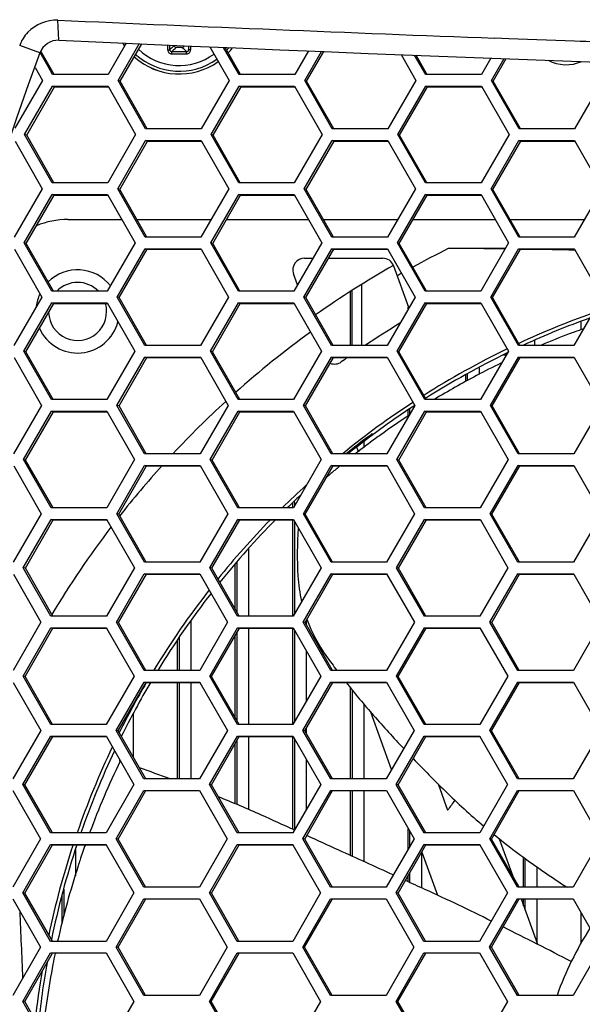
# Model space of a CAD drawing. Header units: millimetres. Extents: x 0 to 420, y -341 to 792.
# Tile 191 of 256: x 144.37 to 149.32, y 226.1 to 234.75. Entities that reach past the tile are written whole.
import ezdxf

# ---------------------------------------------------------------- set-up
doc = ezdxf.new("R2010")
doc.units = ezdxf.units.MM
doc.header["$LTSCALE"] = 23.1
doc.layers.get('0').update_dxf_attribs({"linetype": 'CONTINUOUS'})
doc.layers.add('02___PRT_ALL_AXES', color=7, linetype='CONTINUOUS')

msp = doc.modelspace()

# ---------------------------------------------------------------- linework, layer by layer
at = {"color": 7, "linetype": 'Continuous'}
for p, q in [((144.7194, 234.5721), (144.7088, 234.7489)), ((148.6727, 234.5864), (148.55, 234.5908)), ((148.6726, 234.5862), (148.55, 234.5908)), ((149.2497, 234.5648), (148.6726, 234.5862)), ((144.5524, 234.4614), (144.3746, 234.5274)), ((145.3113, 234.5467), (145.1515, 234.2705)), ((145.2391, 234.2195), (145.4255, 234.5418)), ((145.2569, 234.2129), (145.4466, 234.5409)), ((145.8034, 234.5092), (145.7483, 234.5092)), ((146.046, 234.5153), (146.2147, 234.2195)), ((146.3027, 234.2705), (146.166, 234.5101)), ((146.3127, 234.2762), (146.1796, 234.5095)), ((144.6236, 234.3413), (144.5537, 234.464)), ((144.6418, 234.3346), (144.5603, 234.4776)), ((146.9112, 234.479), (146.7906, 234.2705)), ((146.8783, 234.2195), (147.0257, 234.4744)), ((146.8949, 234.2129), (147.0457, 234.4737)), ((147.7247, 234.4469), (147.8545, 234.2195)), ((147.9426, 234.2705), (147.8445, 234.4422)), ((147.9517, 234.2757), (147.8568, 234.4417)), ((148.5149, 234.4158), (148.4309, 234.2705)), ((148.5186, 234.2195), (148.6297, 234.4115)), ((148.534, 234.2129), (148.6485, 234.4108)), ((144.5104, 234.3346), (144.576, 234.2195)), ((144.6639, 234.2705), (144.6236, 234.3413)), ((144.6784, 234.2705), (144.6418, 234.3346)), ((144.576, 234.2195), (144.3334, 233.8)), ((145.1515, 234.2705), (144.6639, 234.2705)), ((145.4813, 233.7948), (145.2391, 234.2195)), ((145.2569, 234.2129), (145.2391, 234.2195)), ((146.2147, 234.2195), (145.9691, 233.7948)), ((146.7906, 234.2705), (146.3027, 234.2705)), ((146.3159, 234.2705), (146.3127, 234.2762)), ((147.1207, 233.7948), (146.8783, 234.2195)), ((146.8949, 234.2129), (146.8783, 234.2195)), ((147.8545, 234.2195), (147.6089, 233.7948)), ((148.4309, 234.2705), (147.9426, 234.2705)), ((147.9546, 234.2705), (147.9517, 234.2757)), ((148.7614, 233.7948), (148.5186, 234.2195)), ((148.534, 234.2129), (148.5186, 234.2195)), ((149.4955, 234.2195), (149.2498, 233.7948)), ((144.418, 233.7439), (144.6635, 234.1686)), ((144.4364, 233.7376), (144.6817, 234.162)), ((144.6817, 234.162), (144.6635, 234.1686)), ((144.6635, 234.1686), (145.1511, 234.1686)), ((144.6817, 234.162), (145.1549, 234.162)), ((145.1511, 234.1686), (145.1549, 234.162)), ((145.1549, 234.162), (145.3933, 233.7439)), ((145.4953, 233.7948), (145.2569, 234.2129)), ((146.0567, 233.7439), (146.3023, 234.1686)), ((146.0739, 233.7376), (146.3193, 234.162)), ((146.3193, 234.162), (146.3023, 234.1686)), ((146.3023, 234.1686), (146.7902, 234.1686)), ((146.3193, 234.162), (146.794, 234.162)), ((146.7902, 234.1686), (147.0327, 233.7439)), ((147.1336, 233.7948), (146.8949, 234.2129)), ((147.6966, 233.7439), (147.9422, 234.1686)), ((147.7126, 233.7376), (147.9581, 234.162)), ((147.9581, 234.162), (147.9422, 234.1686)), ((147.9422, 234.1686), (148.4305, 234.1686)), ((147.9581, 234.162), (148.4343, 234.162)), ((148.4305, 234.1686), (148.6733, 233.7439)), ((148.7701, 233.7998), (148.534, 234.2129)), ((145.9691, 233.7948), (145.4813, 233.7948)), ((147.6089, 233.7948), (147.1207, 233.7948)), ((149.2498, 233.7948), (148.7614, 233.7948)), ((148.773, 233.7948), (148.7701, 233.7998)), ((144.6601, 233.3191), (144.418, 233.7439)), ((144.4364, 233.7376), (144.418, 233.7439)), ((144.6713, 233.3255), (144.4364, 233.7376)), ((145.3933, 233.7439), (145.1478, 233.3191)), ((146.2991, 233.3191), (146.0567, 233.7439)), ((146.0739, 233.7376), (146.0567, 233.7439)), ((146.3128, 233.3191), (146.0739, 233.7376)), ((147.0327, 233.7439), (146.7872, 233.3191)), ((147.9393, 233.3191), (147.6966, 233.7439)), ((147.7126, 233.7376), (147.6966, 233.7439)), ((147.9517, 233.3191), (147.7126, 233.7376)), ((148.6733, 233.7439), (148.4277, 233.3191)), ((144.3336, 233.6867), (144.5722, 233.2682)), ((145.2354, 233.2682), (145.4809, 233.6929)), ((145.2532, 233.2623), (145.4985, 233.6867)), ((145.4985, 233.6867), (145.4809, 233.6929)), ((145.4809, 233.6929), (145.9687, 233.6929)), ((145.4985, 233.6867), (145.9723, 233.6867)), ((145.9687, 233.6929), (145.9723, 233.6867)), ((145.9723, 233.6867), (146.2111, 233.2682)), ((146.8749, 233.2682), (147.1204, 233.6929)), ((146.8915, 233.2623), (147.1368, 233.6867)), ((147.1368, 233.6867), (147.1204, 233.6929)), ((147.1204, 233.6929), (147.6086, 233.6929)), ((147.1368, 233.6867), (147.6121, 233.6867)), ((147.6086, 233.6929), (147.6121, 233.6867)), ((147.6121, 233.6867), (147.8513, 233.2682)), ((148.5154, 233.2682), (148.761, 233.6929)), ((148.5308, 233.2623), (148.7762, 233.6867)), ((148.7762, 233.6867), (148.761, 233.6929)), ((148.761, 233.6929), (149.2495, 233.6929)), ((148.7762, 233.6867), (149.2531, 233.6867)), ((149.2495, 233.6929), (149.4925, 233.2682)), ((144.5722, 233.2682), (144.3268, 232.8434)), ((145.1478, 233.3191), (144.6601, 233.3191)), ((144.675, 233.3191), (144.6713, 233.3255)), ((145.4778, 232.8434), (145.2354, 233.2682)), ((145.2532, 233.2623), (145.2354, 233.2682)), ((146.2111, 233.2682), (145.9657, 232.8434)), ((146.7872, 233.3191), (146.2991, 233.3191)), ((147.1175, 232.8434), (146.8749, 233.2682)), ((146.8915, 233.2623), (146.8749, 233.2682)), ((147.8513, 233.2682), (147.6058, 232.8434)), ((148.4277, 233.3191), (147.9393, 233.3191)), ((148.7584, 232.8434), (148.5154, 233.2682)), ((148.5308, 233.2623), (148.5154, 233.2682)), ((149.4925, 233.2682), (149.2469, 232.8434)), ((144.4144, 232.7924), (144.6598, 233.2172)), ((144.4328, 232.7869), (144.678, 233.2113)), ((144.678, 233.2113), (144.6598, 233.2172)), ((144.6598, 233.2172), (145.1474, 233.2172)), ((144.678, 233.2113), (145.1508, 233.2113)), ((145.1474, 233.2172), (145.3898, 232.7924)), ((145.4887, 232.8496), (145.2532, 233.2623)), ((146.0534, 232.7924), (146.2988, 233.2172)), ((146.0706, 232.7869), (146.3158, 233.2113)), ((146.3158, 233.2113), (146.2988, 233.2172)), ((146.2988, 233.2172), (146.7868, 233.2172)), ((146.3158, 233.2113), (146.7902, 233.2113)), ((146.7868, 233.2172), (147.0295, 232.7924)), ((147.1275, 232.8491), (146.8915, 233.2623)), ((147.6935, 232.7924), (147.939, 233.2172)), ((147.7095, 232.7869), (147.9548, 233.2113)), ((147.9548, 233.2113), (147.939, 233.2172)), ((147.939, 233.2172), (148.4274, 233.2172)), ((147.9548, 233.2113), (148.4307, 233.2113)), ((148.4274, 233.2172), (148.4307, 233.2113)), ((148.4307, 233.2113), (148.6703, 232.7924)), ((148.7704, 232.8434), (148.5308, 233.2623)), ((144.7983, 232.9978), (145.2726, 232.9978)), ((145.4041, 232.9978), (146.0549, 232.9978)), ((146.1924, 232.9978), (146.9121, 232.9978)), ((147.0425, 232.9978), (147.695, 232.9978)), ((147.8314, 232.9978), (148.5528, 232.9978)), ((148.6821, 232.9978), (149.3362, 232.9978)), ((145.9657, 232.8434), (145.4778, 232.8434)), ((145.4922, 232.8434), (145.4887, 232.8496)), ((147.6058, 232.8434), (147.1175, 232.8434)), ((147.1307, 232.8434), (147.1275, 232.8491)), ((149.2469, 232.8434), (148.7584, 232.8434)), ((144.6568, 232.3677), (144.4144, 232.7924)), ((144.4328, 232.7869), (144.4144, 232.7924)), ((144.672, 232.3677), (144.4328, 232.7869)), ((145.3898, 232.7924), (145.1445, 232.3677)), ((146.296, 232.3677), (146.0534, 232.7924)), ((146.0706, 232.7869), (146.0534, 232.7924)), ((146.31, 232.3677), (146.0706, 232.7869)), ((147.0295, 232.7924), (146.7841, 232.3677)), ((147.9364, 232.3677), (147.6935, 232.7924)), ((147.7095, 232.7869), (147.6935, 232.7924)), ((147.9461, 232.3732), (147.7095, 232.7869)), ((148.6703, 232.7924), (148.4248, 232.3677)), ((144.3296, 232.7359), (144.5688, 232.3167)), ((145.2321, 232.3167), (145.4775, 232.7415)), ((145.25, 232.3115), (145.4951, 232.7359)), ((145.4951, 232.7359), (145.4775, 232.7415)), ((145.4775, 232.7415), (145.9654, 232.7415)), ((145.4951, 232.7359), (145.9654, 232.7359)), ((145.9654, 232.7415), (145.9685, 232.7359)), ((145.9685, 232.7359), (146.208, 232.3167)), ((146.8718, 232.3167), (147.1172, 232.7415)), ((146.8884, 232.3115), (147.1336, 232.7359)), ((147.1336, 232.7359), (147.1172, 232.7415)), ((147.1172, 232.7415), (147.6054, 232.7415)), ((147.1336, 232.7359), (147.6054, 232.7359)), ((147.6054, 232.7415), (147.8483, 232.3167)), ((148.6416, 232.7428), (148.14, 232.7428)), ((148.5126, 232.3167), (148.7581, 232.7415)), ((148.528, 232.3115), (148.7733, 232.7359)), ((148.7733, 232.7359), (148.7581, 232.7415)), ((148.7581, 232.7415), (149.2466, 232.7415)), ((148.7733, 232.7359), (149.2466, 232.7359)), ((149.2548, 232.7272), (149.2463, 232.7274)), ((149.2466, 232.7415), (149.2498, 232.7359)), ((149.2552, 232.7276), (149.2467, 232.7278)), ((149.2498, 232.7359), (149.4898, 232.3167)), ((146.8767, 232.6578), (146.9517, 232.6578)), ((147.0885, 232.6578), (147.5642, 232.6578)), ((147.66, 232.5907), (147.7918, 232.2287)), ((146.8163, 232.4235), (146.7809, 232.5209)), ((147.3806, 231.8919), (147.3806, 232.4273)), ((145.1445, 232.3677), (144.6568, 232.3677)), ((146.7841, 232.3677), (146.296, 232.3677)), ((147.282, 231.8928), (147.282, 232.366)), ((147.2956, 231.8919), (147.2956, 232.3745)), ((148.4248, 232.3677), (147.9364, 232.3677)), ((147.9492, 232.3677), (147.9461, 232.3732)), ((144.5688, 232.3167), (144.3236, 231.8919)), ((144.4112, 231.8409), (144.6564, 232.2657)), ((144.4296, 231.836), (144.6747, 232.2605)), ((144.6747, 232.2605), (144.6564, 232.2657)), ((144.6564, 232.2657), (145.1442, 232.2657)), ((144.6747, 232.2605), (145.1442, 232.2605)), ((145.1442, 232.2657), (145.3868, 231.8409)), ((145.4748, 231.8919), (145.2321, 232.3167)), ((145.25, 232.3115), (145.2321, 232.3167)), ((145.4859, 231.8983), (145.25, 232.3115)), ((146.208, 232.3167), (145.9627, 231.8919)), ((146.0504, 231.8409), (146.2957, 232.2657)), ((146.0676, 231.836), (146.3127, 232.2605)), ((146.3127, 232.2605), (146.2957, 232.2657)), ((146.2957, 232.2657), (146.7838, 232.2657)), ((146.3127, 232.2605), (146.7838, 232.2605)), ((146.7838, 232.2657), (146.7867, 232.2605)), ((146.7867, 232.2605), (147.0266, 231.8409)), ((147.1147, 231.8919), (146.8718, 232.3167)), ((146.8884, 232.3115), (146.8718, 232.3167)), ((147.1283, 231.8919), (146.8884, 232.3115)), ((147.8483, 232.3167), (147.603, 231.8919)), ((147.6907, 231.8409), (147.9361, 232.2657)), ((147.7067, 231.836), (147.9519, 232.2605)), ((147.9519, 232.2605), (147.9361, 232.2657)), ((147.9361, 232.2657), (148.4245, 232.2657)), ((147.9519, 232.2605), (148.4245, 232.2605)), ((148.4245, 232.2657), (148.4275, 232.2605)), ((148.4275, 232.2605), (148.6677, 231.8409)), ((148.7557, 231.8919), (148.5126, 232.3167)), ((148.528, 232.3115), (148.5126, 232.3167)), ((148.7681, 231.8919), (148.528, 232.3115)), ((149.4898, 232.3167), (149.2443, 231.8919)), ((147.7886, 232.2133), (147.7886, 232.2287)), ((149.3084, 232.0292), (149.3084, 232.1016)), ((145.9627, 231.8919), (145.4748, 231.8919)), ((145.4896, 231.8919), (145.4859, 231.8983)), ((147.603, 231.8919), (147.1147, 231.8919)), ((149.2443, 231.8919), (148.7557, 231.8919)), ((148.8154, 231.8919), (148.8154, 231.8976)), ((148.9004, 231.8919), (148.9004, 231.9348)), ((144.6538, 231.4161), (144.4112, 231.8409)), ((144.4296, 231.836), (144.4112, 231.8409)), ((144.6694, 231.4161), (144.4296, 231.836)), ((145.3868, 231.8409), (145.1416, 231.4161)), ((146.2932, 231.4161), (146.0504, 231.8409)), ((146.0676, 231.836), (146.0504, 231.8409)), ((146.3077, 231.4161), (146.0676, 231.836)), ((147.0266, 231.8409), (146.7814, 231.4161)), ((147.9338, 231.4161), (147.6907, 231.8409)), ((147.7067, 231.836), (147.6907, 231.8409)), ((147.9438, 231.4218), (147.7067, 231.836)), ((148.6677, 231.8409), (148.4223, 231.4161)), ((148.6259, 231.8078), (148.6485, 231.8078)), ((144.3261, 231.7851), (144.5659, 231.3651)), ((145.2293, 231.3651), (145.4744, 231.7899)), ((145.2471, 231.3606), (145.4921, 231.7851)), ((145.4921, 231.7851), (145.4744, 231.7899)), ((145.4744, 231.7899), (145.9624, 231.7899)), ((145.4921, 231.7851), (145.9624, 231.7851)), ((145.9624, 231.7899), (145.9652, 231.7851)), ((145.9652, 231.7851), (146.2052, 231.3651)), ((146.8691, 231.3651), (147.1144, 231.7899)), ((146.8857, 231.3606), (147.1308, 231.7851)), ((147.1308, 231.7851), (147.1144, 231.7899)), ((147.1144, 231.7899), (147.6027, 231.7899)), ((147.1308, 231.7851), (147.6027, 231.7851)), ((147.6027, 231.7899), (147.8458, 231.3651)), ((148.5101, 231.3651), (148.7555, 231.7899)), ((148.5255, 231.3606), (148.7707, 231.7851)), ((148.7707, 231.7851), (148.7555, 231.7899)), ((148.7555, 231.7899), (149.2441, 231.7899)), ((148.7707, 231.7851), (149.2441, 231.7851)), ((149.2441, 231.7899), (149.2469, 231.7851)), ((149.2469, 231.7851), (149.4874, 231.3651)), ((148.2952, 231.5735), (148.2952, 231.6365)), ((148.3088, 231.5812), (148.3088, 231.6436)), ((148.4108, 231.6964), (148.4108, 231.6374)), ((145.1416, 231.4161), (144.6538, 231.4161)), ((146.7814, 231.4161), (146.2932, 231.4161)), ((148.4223, 231.4161), (147.9338, 231.4161)), ((147.947, 231.4161), (147.9438, 231.4218)), ((144.5659, 231.3651), (144.3208, 230.9402)), ((144.4085, 230.8892), (144.6535, 231.3141)), ((144.4269, 230.8851), (144.6718, 231.3096)), ((144.6718, 231.3096), (144.6535, 231.3141)), ((144.6535, 231.3141), (145.1413, 231.3141)), ((144.6718, 231.3096), (145.1413, 231.3096)), ((145.1413, 231.3141), (145.3841, 230.8892)), ((145.4721, 230.9402), (145.2293, 231.3651)), ((145.2471, 231.3606), (145.2293, 231.3651)), ((145.4836, 230.9468), (145.2471, 231.3606)), ((146.2052, 231.3651), (145.9601, 230.9402)), ((146.0478, 230.8892), (146.293, 231.3141)), ((146.065, 230.8851), (146.31, 231.3096)), ((146.31, 231.3096), (146.293, 231.3141)), ((146.293, 231.3141), (146.7811, 231.3141)), ((146.31, 231.3096), (146.7811, 231.3096)), ((146.7811, 231.3141), (146.7837, 231.3096)), ((146.7837, 231.3096), (147.0242, 230.8892)), ((147.1122, 230.9402), (146.8691, 231.3651)), ((146.8857, 231.3606), (146.8691, 231.3651)), ((147.1262, 230.9402), (146.8857, 231.3606)), ((147.8458, 231.3651), (147.6006, 230.9402)), ((147.6883, 230.8892), (147.9336, 231.3141)), ((147.7044, 230.8851), (147.9494, 231.3096)), ((147.7886, 231.2681), (147.7886, 231.3242)), ((147.8022, 231.2896), (147.8022, 231.3337)), ((147.9494, 231.3096), (147.9336, 231.3141)), ((147.9336, 231.3141), (148.4221, 231.3141)), ((147.9494, 231.3096), (148.4221, 231.3096)), ((148.4221, 231.3141), (148.6654, 230.8892)), ((148.7534, 230.9402), (148.5101, 231.3651)), ((148.5255, 231.3606), (148.5101, 231.3651)), ((148.7631, 230.9457), (148.5255, 231.3606)), ((149.4874, 231.3651), (149.2421, 230.9402)), ((147.4725, 231.1177), (147.4764, 231.107)), ((147.3976, 231.0473), (147.3976, 230.9917)), ((145.9601, 230.9402), (145.4721, 230.9402)), ((145.4873, 230.9402), (145.4836, 230.9468)), ((147.6006, 230.9402), (147.1122, 230.9402)), ((147.3349, 230.9988), (147.3505, 230.9559)), ((149.2421, 230.9402), (148.7534, 230.9402)), ((148.7663, 230.9402), (148.7631, 230.9457)), ((144.6513, 230.4644), (144.4085, 230.8892)), ((144.4269, 230.8851), (144.4085, 230.8892)), ((144.6673, 230.4644), (144.4269, 230.8851)), ((145.3841, 230.8892), (145.1391, 230.4644)), ((146.2909, 230.4644), (146.0478, 230.8892)), ((146.065, 230.8851), (146.0478, 230.8892)), ((146.302, 230.4707), (146.065, 230.8851)), ((147.0242, 230.8892), (146.7791, 230.4644)), ((147.9316, 230.4644), (147.6883, 230.8892)), ((147.7044, 230.8851), (147.6883, 230.8892)), ((147.9452, 230.4644), (147.7044, 230.8851)), ((148.6654, 230.8892), (148.4202, 230.4644)), ((144.3229, 230.8341), (144.5634, 230.4134)), ((145.2268, 230.4134), (145.4718, 230.8382)), ((145.2446, 230.4095), (145.4895, 230.8341)), ((145.4895, 230.8341), (145.4718, 230.8382)), ((145.4718, 230.8382), (145.9598, 230.8382)), ((145.4895, 230.8341), (145.9598, 230.8341)), ((145.9598, 230.8382), (146.2029, 230.4134)), ((146.8668, 230.4134), (147.112, 230.8382)), ((146.8835, 230.4095), (147.1284, 230.8341)), ((147.1284, 230.8341), (147.112, 230.8382)), ((147.112, 230.8382), (147.6003, 230.8382)), ((147.1284, 230.8341), (147.6003, 230.8341)), ((147.6003, 230.8382), (147.6027, 230.8341)), ((147.6027, 230.8341), (147.8436, 230.4134)), ((148.508, 230.4134), (148.7532, 230.8382)), ((148.5234, 230.4095), (148.7684, 230.8341)), ((148.7684, 230.8341), (148.7532, 230.8382)), ((148.7532, 230.8382), (149.2419, 230.8382)), ((148.7684, 230.8341), (149.2419, 230.8341)), ((149.2419, 230.8382), (149.4854, 230.4134)), ((146.7754, 230.4644), (146.7754, 230.5108)), ((146.7855, 230.52), (146.7954, 230.4927)), ((146.789, 230.5103), (146.789, 230.4816)), ((145.1391, 230.4644), (144.6513, 230.4644)), ((146.7791, 230.4644), (146.2909, 230.4644)), ((146.3057, 230.4644), (146.302, 230.4707)), ((148.4202, 230.4644), (147.9316, 230.4644)), ((144.5634, 230.4134), (144.3185, 229.9885)), ((144.4062, 229.9375), (144.651, 230.3624)), ((144.4246, 229.934), (144.6693, 230.3586)), ((144.6693, 230.3586), (144.651, 230.3624)), ((144.651, 230.3624), (145.1389, 230.3624)), ((144.6693, 230.3586), (145.1389, 230.3586)), ((145.1389, 230.3624), (145.1411, 230.3586)), ((145.1411, 230.3586), (145.3819, 229.9375)), ((145.4699, 229.9885), (145.2268, 230.4134)), ((145.2446, 230.4095), (145.2268, 230.4134)), ((145.4855, 229.9885), (145.2446, 230.4095)), ((146.2029, 230.4134), (145.9579, 229.9885)), ((146.0457, 229.9375), (146.2906, 230.3624)), ((146.0629, 229.934), (146.3077, 230.3586)), ((146.3077, 230.3586), (146.2906, 230.3624)), ((146.2906, 230.3624), (146.7788, 230.3624)), ((146.3077, 230.3586), (146.7788, 230.3586)), ((146.7754, 229.5126), (146.7754, 230.3586)), ((146.7788, 230.3624), (147.0221, 229.9375)), ((146.789, 230.3446), (146.789, 229.5332)), ((147.1101, 229.9885), (146.8668, 230.4134)), ((146.8835, 230.4095), (146.8668, 230.4134)), ((147.121, 229.9947), (146.8835, 230.4095)), ((147.8436, 230.4134), (147.5985, 229.9885)), ((147.6863, 229.9375), (147.9314, 230.3624)), ((147.7023, 229.934), (147.9472, 230.3586)), ((147.9472, 230.3586), (147.9314, 230.3624)), ((147.9314, 230.3624), (148.42, 230.3624)), ((147.9472, 230.3586), (148.42, 230.3586)), ((148.42, 230.3624), (148.4221, 230.3586)), ((148.4221, 230.3586), (148.6634, 229.9375)), ((148.7515, 229.9885), (148.508, 230.4134)), ((148.5234, 230.4095), (148.508, 230.4134)), ((148.7647, 229.9885), (148.5234, 230.4095)), ((149.4854, 230.4134), (149.2402, 229.9885)), ((146.3844, 230.1067), (146.3844, 229.5126)), ((145.9579, 229.9885), (145.4699, 229.9885)), ((146.2824, 229.9867), (146.2824, 229.5504)), ((147.5985, 229.9885), (147.1101, 229.9885)), ((147.1245, 229.9885), (147.121, 229.9947)), ((149.2402, 229.9885), (148.7515, 229.9885)), ((144.6492, 229.5126), (144.4062, 229.9375)), ((144.4246, 229.934), (144.4062, 229.9375)), ((144.6656, 229.5126), (144.4246, 229.934)), ((145.3819, 229.9375), (145.1371, 229.5126)), ((146.2889, 229.5126), (146.0457, 229.9375)), ((146.0629, 229.934), (146.0457, 229.9375)), ((146.3004, 229.5191), (146.0629, 229.934)), ((146.2688, 229.5742), (146.2688, 229.9707)), ((147.0221, 229.9375), (146.7771, 229.5126)), ((147.9298, 229.5126), (147.6863, 229.9375)), ((147.7023, 229.934), (147.6863, 229.9375)), ((147.9403, 229.5186), (147.7023, 229.934)), ((148.6634, 229.9375), (148.4184, 229.5126)), ((144.3202, 229.883), (144.5613, 229.4616)), ((145.2248, 229.4616), (145.4696, 229.8865)), ((145.2426, 229.4584), (145.4873, 229.883)), ((145.4873, 229.883), (145.4696, 229.8865)), ((145.4696, 229.8865), (145.9577, 229.8865)), ((145.4873, 229.883), (145.9577, 229.883)), ((145.9577, 229.8865), (146.2009, 229.4616)), ((146.8649, 229.4616), (147.1099, 229.8865)), ((146.8816, 229.4584), (147.1263, 229.883)), ((147.1263, 229.883), (147.1099, 229.8865)), ((147.1099, 229.8865), (147.5983, 229.8865)), ((147.1263, 229.883), (147.5983, 229.883)), ((147.5983, 229.8865), (147.8418, 229.4616)), ((148.5062, 229.4616), (148.7513, 229.8865)), ((148.5217, 229.4584), (148.7665, 229.883)), ((148.7665, 229.883), (148.7513, 229.8865)), ((148.7513, 229.8865), (149.24, 229.8865)), ((148.7665, 229.883), (149.24, 229.883)), ((149.24, 229.8865), (149.242, 229.883)), ((149.242, 229.883), (149.4837, 229.4616)), ((145.1371, 229.5126), (144.6492, 229.5126)), ((145.8778, 229.4729), (145.8778, 229.0366)), ((146.7771, 229.5126), (146.2889, 229.5126)), ((146.3041, 229.5126), (146.3004, 229.5191)), ((146.891, 229.4749), (146.891, 229.4419)), ((148.4184, 229.5126), (147.9298, 229.5126)), ((147.9438, 229.5126), (147.9403, 229.5186)), ((144.5613, 229.4616), (144.3166, 229.0366)), ((144.4043, 228.9856), (144.649, 229.4106)), ((144.4227, 228.9829), (144.6672, 229.4075)), ((144.649, 229.4106), (145.1369, 229.4106)), ((144.6672, 229.4075), (144.649, 229.4106)), ((144.6672, 229.4075), (145.1369, 229.4075)), ((145.1369, 229.4106), (145.1386, 229.4075)), ((145.1386, 229.4075), (145.3801, 228.9856)), ((145.468, 229.0366), (145.2248, 229.4616)), ((145.2426, 229.4584), (145.2248, 229.4616)), ((145.484, 229.0366), (145.2426, 229.4584)), ((146.2009, 229.4616), (145.9561, 229.0366)), ((146.0439, 228.9856), (146.2887, 229.4106)), ((146.0611, 228.9829), (146.3057, 229.4075)), ((146.2887, 229.4106), (146.777, 229.4106)), ((146.3057, 229.4075), (146.2887, 229.4106)), ((146.3057, 229.4075), (146.777, 229.4075)), ((146.3844, 229.4075), (146.3844, 228.5607)), ((146.7754, 228.5607), (146.7754, 229.4075)), ((146.777, 229.4106), (147.0204, 228.9856)), ((146.789, 229.3895), (146.789, 228.584)), ((147.1084, 229.0366), (146.8649, 229.4616)), ((146.8816, 229.4584), (146.8649, 229.4616)), ((147.1195, 229.043), (146.8816, 229.4584)), ((147.8418, 229.4616), (147.5968, 229.0366)), ((147.6847, 228.9856), (147.9296, 229.4106)), ((147.7007, 228.9829), (147.9455, 229.4075)), ((147.9455, 229.4075), (147.9296, 229.4106)), ((147.9296, 229.4106), (148.4182, 229.4106)), ((147.9455, 229.4075), (148.4182, 229.4075)), ((148.4182, 229.4106), (148.6619, 228.9856)), ((148.7499, 229.0366), (148.5062, 229.4616)), ((148.5217, 229.4584), (148.5062, 229.4616)), ((148.7601, 229.0425), (148.5217, 229.4584)), ((149.4837, 229.4616), (149.2387, 229.0366)), ((145.7622, 229.0366), (145.7622, 229.3033)), ((145.7758, 229.324), (145.7758, 229.0366)), ((146.2688, 228.6202), (146.2688, 229.3434)), ((146.2824, 229.367), (146.2824, 228.5965)), ((146.891, 229.2114), (146.891, 228.7611)), ((145.9561, 229.0366), (145.468, 229.0366)), ((147.5968, 229.0366), (147.1084, 229.0366)), ((147.1232, 229.0366), (147.1195, 229.043)), ((149.2387, 229.0366), (148.7499, 229.0366)), ((148.7635, 229.0366), (148.7601, 229.0425)), ((144.6475, 228.5607), (144.4043, 228.9856)), ((144.4227, 228.9829), (144.4043, 228.9856)), ((144.6643, 228.5607), (144.4227, 228.9829)), ((145.3801, 228.9856), (145.1354, 228.5607)), ((146.2873, 228.5607), (146.0439, 228.9856)), ((146.0611, 228.9829), (146.0439, 228.9856)), ((146.3029, 228.5607), (146.0611, 228.9829)), ((147.0204, 228.9856), (146.7756, 228.5607)), ((147.9283, 228.5607), (147.6847, 228.9856)), ((147.7007, 228.9829), (147.6847, 228.9856)), ((147.9392, 228.5669), (147.7007, 228.9829)), ((148.6619, 228.9856), (148.4169, 228.5607)), ((144.318, 228.9319), (144.5596, 228.5097)), ((145.2232, 228.5097), (145.4678, 228.9346)), ((145.241, 228.5073), (145.4855, 228.9319)), ((145.4678, 228.9346), (145.9559, 228.9346)), ((145.4855, 228.9319), (145.9559, 228.9319)), ((145.7622, 228.0847), (145.7622, 228.9319)), ((145.7758, 228.9319), (145.7758, 228.0847)), ((145.8778, 228.9319), (145.8778, 228.0847)), ((145.9559, 228.9346), (145.9575, 228.9319)), ((145.9575, 228.9319), (146.1994, 228.5097)), ((146.8634, 228.5097), (147.1082, 228.9346)), ((146.88, 228.5073), (147.1247, 228.9319)), ((147.1082, 228.9346), (147.5967, 228.9346)), ((147.1247, 228.9319), (147.5967, 228.9319)), ((147.282, 228.0847), (147.282, 228.8813)), ((147.2956, 228.8645), (147.2956, 228.0847)), ((147.5967, 228.9346), (147.8403, 228.5097)), ((148.5048, 228.5097), (148.7498, 228.9346)), ((148.5202, 228.5073), (148.765, 228.9319)), ((148.7498, 228.9346), (149.2385, 228.9346)), ((148.765, 228.9319), (149.2385, 228.9319)), ((149.2385, 228.9346), (149.4824, 228.5097)), ((147.3976, 228.7411), (147.3976, 228.0847)), ((145.3712, 228.6585), (145.3712, 228.2798)), ((147.6423, 228.166), (147.4589, 228.6699)), ((145.1354, 228.5607), (144.6475, 228.5607)), ((146.7756, 228.5607), (146.2873, 228.5607)), ((146.891, 228.5263), (146.891, 228.4881)), ((148.4169, 228.5607), (147.9283, 228.5607)), ((147.9427, 228.5607), (147.9392, 228.5669)), ((144.5596, 228.5097), (144.3151, 228.0847)), ((144.4028, 228.0337), (144.6473, 228.4587)), ((144.4212, 228.0316), (144.6656, 228.4563)), ((144.6473, 228.4587), (145.1352, 228.4587)), ((144.6656, 228.4563), (145.1352, 228.4563)), ((145.1352, 228.4587), (145.1366, 228.4563)), ((145.1366, 228.4563), (145.3787, 228.0337)), ((145.4666, 228.0847), (145.2232, 228.5097)), ((145.241, 228.5073), (145.2232, 228.5097)), ((145.483, 228.0847), (145.241, 228.5073)), ((146.1994, 228.5097), (145.9547, 228.0847)), ((146.0425, 228.0337), (146.2872, 228.4587)), ((146.0597, 228.0316), (146.3042, 228.4563)), ((146.2872, 228.4587), (146.7754, 228.4587)), ((146.3042, 228.4563), (146.7754, 228.4563)), ((146.3844, 228.4563), (146.3844, 227.8164)), ((146.7754, 228.4587), (146.7768, 228.4563)), ((146.7754, 227.6407), (146.7754, 228.4563)), ((146.7768, 228.4563), (147.0191, 228.0337)), ((146.789, 228.435), (146.789, 227.6341)), ((147.1071, 228.0847), (146.8634, 228.5097)), ((146.88, 228.5073), (146.8634, 228.5097)), ((147.1223, 228.0847), (146.88, 228.5073)), ((147.8403, 228.5097), (147.5955, 228.0847)), ((147.6834, 228.0337), (147.9282, 228.4587)), ((147.6994, 228.0316), (147.944, 228.4563)), ((147.9282, 228.4587), (148.4168, 228.4587)), ((147.944, 228.4563), (148.4168, 228.4563)), ((148.4168, 228.4587), (148.4182, 228.4563)), ((148.4182, 228.4563), (148.6606, 228.0337)), ((148.7487, 228.0847), (148.5048, 228.5097)), ((148.5202, 228.5073), (148.5048, 228.5097)), ((148.7627, 228.0847), (148.5202, 228.5073)), ((149.4824, 228.5097), (149.2374, 228.0847)), ((146.2688, 227.8656), (146.2688, 228.3949)), ((146.2824, 228.4185), (146.2824, 227.8599)), ((146.891, 228.2571), (146.891, 227.8113)), ((145.2556, 228.2396), (145.2556, 228.2485)), ((145.9547, 228.0847), (145.4666, 228.0847)), ((147.5955, 228.0847), (147.1071, 228.0847)), ((149.2374, 228.0847), (148.7487, 228.0847)), ((144.6462, 227.6088), (144.4028, 228.0337)), ((144.4212, 228.0316), (144.4028, 228.0337)), ((144.6592, 227.6162), (144.4212, 228.0316)), ((145.3787, 228.0337), (145.1341, 227.6088)), ((146.2861, 227.6088), (146.0425, 228.0337)), ((146.0597, 228.0316), (146.0425, 228.0337)), ((146.3021, 227.6088), (146.0597, 228.0316)), ((147.0191, 228.0337), (146.7744, 227.6088)), ((147.9272, 227.6088), (147.6834, 228.0337)), ((147.6994, 228.0316), (147.6834, 228.0337)), ((147.942, 227.6088), (147.6994, 228.0316)), ((148.05, 228.0398), (148.1343, 227.8082)), ((148.6606, 228.0337), (148.4158, 227.6088)), ((144.3149, 227.9827), (144.5583, 227.5578)), ((145.2219, 227.5578), (145.4664, 227.9827)), ((145.2397, 227.556), (145.4841, 227.9807)), ((145.4664, 227.9827), (145.9546, 227.9827)), ((145.4841, 227.9807), (145.9546, 227.9807)), ((145.9546, 227.9827), (145.9557, 227.9807)), ((145.9557, 227.9807), (146.1982, 227.5578)), ((146.8623, 227.5578), (147.1069, 227.9827)), ((146.8789, 227.556), (147.1234, 227.9807)), ((147.1069, 227.9827), (147.5954, 227.9827)), ((147.1234, 227.9807), (147.5954, 227.9807)), ((147.282, 227.4108), (147.282, 227.9807)), ((147.2956, 227.9807), (147.2956, 227.4046)), ((147.3976, 227.9807), (147.3976, 227.3582)), ((147.5954, 227.9827), (147.5966, 227.9807)), ((147.5966, 227.9807), (147.8392, 227.5578)), ((148.5038, 227.5578), (148.7485, 227.9827)), ((148.5192, 227.556), (148.7638, 227.9807)), ((148.7485, 227.9827), (149.2373, 227.9827)), ((148.7638, 227.9807), (149.2373, 227.9807)), ((149.2373, 227.9827), (149.2385, 227.9807)), ((149.2385, 227.9807), (149.4813, 227.5578)), ((148.1368, 227.8118), (148.1343, 227.8082)), ((145.1341, 227.6088), (144.6462, 227.6088)), ((144.6634, 227.6088), (144.6592, 227.6162)), ((146.7744, 227.6088), (146.2861, 227.6088)), ((147.7886, 227.4699), (147.7886, 227.6459)), ((147.8022, 227.4935), (147.8022, 227.6222)), ((148.4158, 227.6088), (147.9272, 227.6088)), ((144.5583, 227.5578), (144.314, 227.1328)), ((144.4017, 227.0818), (144.6461, 227.5068)), ((144.4202, 227.0804), (144.6643, 227.5051)), ((144.6461, 227.5068), (145.134, 227.5068)), ((144.6643, 227.5051), (145.134, 227.5051)), ((145.134, 227.5068), (145.135, 227.5051)), ((145.135, 227.5051), (145.3776, 227.0818)), ((145.4655, 227.1328), (145.2219, 227.5578)), ((145.2397, 227.556), (145.2219, 227.5578)), ((145.4832, 227.1314), (145.2397, 227.556)), ((146.1982, 227.5578), (145.9537, 227.1328)), ((146.0415, 227.0818), (146.286, 227.5068)), ((146.0587, 227.0804), (146.3031, 227.5051)), ((146.286, 227.5068), (146.7743, 227.5068)), ((146.3031, 227.5051), (146.7743, 227.5051)), ((146.7743, 227.5068), (146.7753, 227.5051)), ((146.7753, 227.5051), (147.0181, 227.0818)), ((147.1061, 227.1328), (146.8623, 227.5578)), ((146.8789, 227.556), (146.8623, 227.5578)), ((147.1225, 227.1314), (146.8789, 227.556)), ((147.8392, 227.5578), (147.5946, 227.1328)), ((147.6825, 227.0818), (147.9271, 227.5068)), ((147.6985, 227.0804), (147.943, 227.5051)), ((147.9271, 227.5068), (148.4158, 227.5068)), ((147.943, 227.5051), (148.4158, 227.5051)), ((148.4158, 227.5068), (148.4167, 227.5051)), ((148.4167, 227.5051), (148.6598, 227.0818)), ((148.7478, 227.1328), (148.5038, 227.5578)), ((148.5192, 227.556), (148.5038, 227.5578)), ((148.7586, 227.139), (148.5192, 227.556)), ((148.5873, 227.5577), (148.707, 227.2289)), ((149.4813, 227.5578), (149.2366, 227.1328)), ((144.8646, 227.4636), (144.8646, 227.2332)), ((147.9042, 227.4378), (147.9042, 227.1272)), ((147.9061, 227.4411), (148.0437, 227.0631)), ((148.8018, 227.1328), (148.8018, 227.3944)), ((148.8154, 227.1328), (148.8154, 227.3846)), ((148.9174, 227.3119), (148.9174, 227.1328)), ((147.7886, 227.18), (147.7886, 227.237)), ((147.8022, 227.1738), (147.8022, 227.2606)), ((145.9537, 227.1328), (145.4655, 227.1328)), ((147.5946, 227.1328), (147.1061, 227.1328)), ((149.2366, 227.1328), (148.7478, 227.1328)), ((148.763, 227.1314), (148.7586, 227.139)), ((144.6453, 226.6568), (144.4017, 227.0818)), ((144.4202, 227.0804), (144.4017, 227.0818)), ((144.6586, 226.6644), (144.4202, 227.0804)), ((144.749, 226.819), (144.749, 227.0683)), ((144.7626, 227.1164), (144.7626, 226.8793)), ((145.3776, 227.0818), (145.1333, 226.6568)), ((146.2853, 226.6568), (146.0415, 227.0818)), ((146.0587, 227.0804), (146.0415, 227.0818)), ((146.2977, 226.6639), (146.0587, 227.0804)), ((147.0181, 227.0818), (146.7736, 226.6568)), ((147.9265, 226.6568), (147.6825, 227.0818)), ((147.6985, 227.0804), (147.6825, 227.0818)), ((147.9379, 226.6634), (147.6985, 227.0804)), ((148.6598, 227.0818), (148.4151, 226.6568)), ((144.3139, 227.0308), (144.5575, 226.6058)), ((145.2211, 226.6058), (145.4655, 227.0308)), ((145.2389, 226.6048), (145.4831, 227.0294)), ((145.4655, 227.0308), (145.9536, 227.0308)), ((145.9536, 227.0308), (146.1974, 226.6058)), ((146.8615, 226.6058), (147.106, 227.0308)), ((146.8781, 226.6048), (147.1224, 227.0294)), ((147.106, 227.0308), (147.5945, 227.0308)), ((147.5945, 227.0308), (147.8385, 226.6058)), ((148.5031, 226.6058), (148.7477, 227.0308)), ((148.5185, 226.6048), (148.7629, 227.0294)), ((148.7477, 227.0308), (149.2365, 227.0308)), ((148.7796, 227.0294), (148.9247, 226.6308)), ((148.8018, 226.9684), (148.8018, 227.0294)), ((148.8154, 226.931), (148.8154, 227.0294)), ((148.9174, 227.0294), (148.9174, 226.6508)), ((149.2365, 227.0308), (149.4807, 226.6058)), ((149.3084, 226.6405), (149.3084, 226.9056)), ((145.1333, 226.6568), (144.6453, 226.6568)), ((144.6636, 226.6557), (144.6586, 226.6644)), ((146.7736, 226.6568), (146.2853, 226.6568)), ((146.3024, 226.6557), (146.2977, 226.6639)), ((148.4151, 226.6568), (147.9265, 226.6568)), ((147.9423, 226.6557), (147.9379, 226.6634)), ((144.5575, 226.6058), (144.3133, 226.1808)), ((144.4011, 226.1298), (144.6453, 226.5548)), ((144.4195, 226.1291), (144.6635, 226.5538)), ((144.6453, 226.5548), (145.1332, 226.5548)), ((144.6862, 226.5544), (144.685, 226.5488)), ((144.6892, 226.5538), (144.6879, 226.5483)), ((145.1332, 226.5548), (145.377, 226.1298)), ((145.4649, 226.1808), (145.2211, 226.6058)), ((145.2389, 226.6048), (145.2211, 226.6058)), ((145.4779, 226.1882), (145.2389, 226.6048)), ((146.1974, 226.6058), (145.9531, 226.1808)), ((146.0409, 226.1298), (146.2853, 226.5548)), ((146.0581, 226.1291), (146.3023, 226.5538)), ((146.2853, 226.5548), (146.7736, 226.5548)), ((146.7736, 226.5548), (147.0176, 226.1298)), ((147.1055, 226.1808), (146.8615, 226.6058)), ((146.8781, 226.6048), (146.8615, 226.6058)), ((147.1175, 226.1877), (146.8781, 226.6048)), ((147.8385, 226.6058), (147.594, 226.1808)), ((147.6819, 226.1298), (147.9264, 226.5548)), ((147.6979, 226.1291), (147.9422, 226.5538)), ((147.9264, 226.5548), (148.4151, 226.5548)), ((148.4151, 226.5548), (148.6592, 226.1298)), ((148.7472, 226.1808), (148.5031, 226.6058)), ((148.5185, 226.6048), (148.5031, 226.6058)), ((148.7584, 226.1872), (148.5185, 226.6048)), ((149.4807, 226.6058), (149.236, 226.1808)), ((145.9531, 226.1808), (145.4649, 226.1808)), ((145.4825, 226.1801), (145.4779, 226.1882)), ((147.594, 226.1808), (147.1055, 226.1808)), ((147.1219, 226.1801), (147.1175, 226.1877)), ((149.236, 226.1808), (148.7472, 226.1808)), ((148.7625, 226.1801), (148.7584, 226.1872)), ((144.6449, 225.7048), (144.4011, 226.1298)), ((144.4195, 226.1291), (144.4011, 226.1298)), ((144.6585, 225.7126), (144.4195, 226.1291)), ((145.377, 226.1298), (145.1329, 225.7048)), ((146.2849, 225.7048), (146.0409, 226.1298)), ((146.0581, 226.1291), (146.0409, 226.1298)), ((146.2976, 225.7121), (146.0581, 226.1291)), ((147.0176, 226.1298), (146.7732, 225.7048)), ((147.9261, 225.7048), (147.6819, 226.1298)), ((147.6979, 226.1291), (147.6819, 226.1298)), ((147.9378, 225.7116), (147.6979, 226.1291)), ((148.6592, 226.1298), (148.4147, 225.7048))]:
    msp.add_line(p, q, dxfattribs=at)
for centre, radius, start, end in [((170.3622, 811.1323), 576.954, 267.4515892, 267.8333692), ((144.6781, 234.4194), 0.3219, 136.04161, 148.19508), ((144.7118, 234.4023), 0.17, 87.44505, 159.64533), ((169.5758, 791.6178), 557.6, 267.445048, 272.554952), ((144.7193, 234.3996), 0.3676, 156.9311, 159.65794), ((145.7758, 234.8678), 0.5919, 212.71026, 215.87326), ((145.7758, 234.8678), 0.5918, 212.71597, 215.87496), ((145.7758, 234.8678), 0.5674, 214.44785, 214.75938), ((145.7758, 234.8678), 0.5169, 226.37669, 306.36782), ((145.4088, 234.5027), 0.2674, 356.80245, 6.11574), ((145.4133, 234.5059), 0.2806, 356.73892, 5.01582), ((145.1061, 235.1218), 0.8875, 312.96384, 316.35289), ((146.4456, 235.1218), 0.8875, 223.64713, 227.03607), ((146.1383, 234.5059), 0.2805, 176.43833, 183.26227), ((146.143, 234.5027), 0.2675, 175.75074, 183.19694), ((145.7758, 234.8678), 0.5674, 317.47254, 320.63151), ((145.7758, 234.8678), 0.5918, 316.71963, 322.37752), ((145.7758, 234.8678), 0.5919, 316.71683, 322.38876), ((169.5758, 225.1778), 26.69, 159.64533, 200.35467), ((145.7758, 234.8678), 0.5919, 228.12156, 305.51995), ((145.7758, 234.8678), 0.5918, 228.11858, 305.51841), ((145.7758, 234.8678), 0.5674, 227.60076, 305.77009), ((145.7747, 253.8594), 19.4076, 269.81005, 270.19636), ((145.7759, 253.7184), 19.2461, 269.80669, 270.19301), ((144.7983, 232.2753), 0.7225, 90, 112.51213), ((151.8958, 225.1778), 8.446, 116.40299, 118.79195), ((148.1318, 193.7038), 39.039, 89.25453, 89.98789), ((147.9577, 181.8826), 50.8615, 88.54769, 88.98839), ((146.8767, 232.5558), 0.102, 90, 200), ((147.5642, 232.5558), 0.102, 20, 90), ((144.8833, 232.1903), 0.3655, 37.88934, 134.88407), ((151.8958, 225.1778), 8.446, 119.55769, 119.851), ((144.8833, 232.1903), 0.255, 44.24648, 135.75352), ((144.8833, 232.1903), 0.3655, 154.94589, 173.24724), ((144.8833, 232.1903), 0.255, 182.00035, 16.05825), ((147.6959, 232.1938), 0.102, 16.03391, 20), ((151.8958, 225.1778), 7.4262, 109.60027, 114.97236), ((144.8833, 232.1903), 0.3655, 203.76957, 346.00486), ((151.8958, 225.1778), 8.075, 121.18075, 123.74892), ((151.8958, 225.1778), 7.395, 109.89524, 114.73669), ((151.8958, 225.1778), 8.446, 126.01246, 131.75501), ((151.7291, 225.2775), 7.1747, 110.61693, 112.71999), ((151.729, 225.2776), 7.1747, 110.2085, 110.61685), ((151.7292, 225.2772), 7.175, 109.56584, 110.2085), ((151.8958, 225.1778), 7.4262, 115.84519, 122.33244), ((151.8958, 225.1778), 7.395, 115.97066, 122.33263), ((147.1408, 231.8301), 0.102, 247.85048, 305.55667), ((151.8958, 225.1778), 8.075, 125.08943, 125.55667), ((151.7289, 225.278), 7.1743, 115.83738, 117.75482), ((151.7295, 225.277), 7.1754, 117.75526, 121.15191), ((151.8958, 225.1778), 8.446, 132.54497, 136.96304), ((151.8958, 225.1778), 7.4262, 123.20231, 129.07121), ((151.8958, 225.1778), 7.395, 123.20774, 126.67701), ((151.7288, 225.2782), 7.174, 123.31975, 125.6666), ((151.8958, 225.1778), 7.406, 126.67427, 128.91441), ((151.8958, 225.1778), 7.395, 126.69975, 128.80966), ((151.7282, 225.2791), 7.1729, 125.66674, 126.1064), ((151.7283, 225.279), 7.173, 126.10644, 127.84551), ((151.8958, 225.1778), 8.446, 137.93368, 141.86499), ((151.7276, 225.2799), 7.1719, 129.61866, 130.39059), ((151.8958, 225.1778), 7.395, 130.10305, 130.17864), ((151.7276, 225.2799), 7.1719, 129.23566, 129.61866), ((151.7275, 225.28), 7.1717, 130.3906, 130.58311), ((151.8958, 225.1778), 7.4262, 132.38049, 134.59985), ((151.8958, 225.1778), 7.395, 133.15166, 134.36601), ((151.8958, 225.1778), 7.4262, 135.74347, 141.1143), ((151.8958, 225.1778), 7.395, 135.50381, 141.19975), ((151.8958, 225.1778), 8.446, 142.70707, 149.0077), ((150.0578, 230.0594), 3.2444, 175.9729, 183.38839), ((148.1672, 229.9475), 1.3504, 183.38839, 193.02429), ((151.8958, 225.1778), 7.4262, 142.06289, 148.67568), ((151.8958, 225.1778), 7.395, 142.16461, 148.54374), ((148.1672, 229.9475), 1.3504, 199.9489, 215.74004), ((152.5174, 233.078), 6.7099, 215.74004, 217.03672), ((151.8958, 225.1778), 7.4262, 149.62741, 153.50333), ((151.8958, 225.1778), 7.395, 149.47926, 153.67769), ((152.5174, 233.078), 6.7099, 218.16565, 221.40065), ((157.009, 237.0381), 12.698, 221.40065, 223.17201), ((151.8958, 225.1778), 7.4262, 154.59508, 160.88811), ((151.8958, 225.1778), 7.395, 154.75933, 160.79896), ((157.009, 237.0381), 12.698, 223.72071, 225.51473), ((151.7237, 225.1057), 7.1853, 154.14039, 159.60135), ((135.3994, 199.6226), 30.2675, 70.1107, 70.64988), ((142.866, 219.7225), 8.8256, 65.69197, 68.36354), ((152.4028, 232.3483), 6.1245, 225.51473, 229.81524), ((151.8958, 225.1778), 4.59, 143.68139, 144.98033), ((11.2707, -71.6199), 328.5094, 65.6369, 65.691967), ((11.2707, -71.6199), 328.5094, 65.561955, 65.615922), ((152.4028, 232.3483), 6.1245, 230.91683, 234.05916), ((151.8958, 225.1778), 7.4262, 161.73229, 168.08251), ((151.8958, 225.1778), 7.395, 161.65037, 168.35998), ((151.7145, 225.1094), 7.1753, 160.48624, 161.63705), ((-21.5195, -143.778), 407.7684, 65.488075, 65.561955), ((154.0138, 234.5704), 8.8691, 234.05916, 236.99622), ((151.7171, 225.1088), 7.178, 162.04696, 167.53842), ((151.7138, 225.1096), 7.1747, 161.63708, 162.04543), ((-21.5195, -143.778), 407.7684, 65.445261, 65.471671), ((139.6192, 208.9152), 20.008, 63.59187, 65.44526), ((231.1595, 230.3469), 86.8516, 182.259817, 182.64896), ((121.588, 172.7748), 60.3967, 62.772815, 63.410347), ((151.8958, 225.1778), 2.975, 147.58304, 160.27807), ((151.7131, 225.1099), 7.1739, 168.42869, 169.18346), ((151.8958, 225.1778), 7.395, 169.91883, 174.2598), ((151.7163, 225.1094), 7.1771, 169.18458, 174.09361), ((151.8958, 225.1778), 7.4262, 170.52608, 173.93063)]:
    msp.add_arc(centre, radius, start, end, dxfattribs=at)
for points in [[(144.7088, 234.7489), (144.6146, 234.7531), (144.5119, 234.7107), (144.4464, 234.6428)], [(144.4046, 234.589), (144.3956, 234.5745), (144.3878, 234.5593), (144.3811, 234.5436)], [(145.7314, 234.5253), (145.7316, 234.5212), (145.7355, 234.5127), (145.7441, 234.5093), (145.7483, 234.5092)]]:
    msp.add_open_spline(points, degree=3, dxfattribs=at)
for points, knots in [([(145.6757, 234.4878), (145.6752, 234.4788), (145.6825, 234.4597), (145.7013, 234.452), (145.7104, 234.4519)], [0, 0, 0, 0, 0.496734, 1, 1, 1, 1]), ([(145.6757, 234.488), (145.6778, 234.4879), (145.6818, 234.4878), (145.6871, 234.488), (145.6908, 234.4886), (145.693, 234.4893), (145.6934, 234.4899)], [0, 0, 0, 0, 0.348352, 0.654799, 0.87961, 1, 1, 1, 1]), ([(145.6934, 234.4899), (145.6932, 234.4855), (145.697, 234.476), (145.7064, 234.4723), (145.7109, 234.4723)], [0, 0, 0, 0, 0.493639, 1, 1, 1, 1]), ([(145.7314, 234.5253), (145.7284, 234.5223), (145.716, 234.5102), (145.7033, 234.4985), (145.6934, 234.4899)], [0, 0, 0, 0, 0.245125, 1, 1, 1, 1]), ([(145.8034, 234.5092), (145.8075, 234.5093), (145.816, 234.5126), (145.8199, 234.5208), (145.8202, 234.5249)], [0, 0, 0, 0, 0.499932, 1, 1, 1, 1]), ([(145.8407, 234.4723), (145.8453, 234.4723), (145.8547, 234.476), (145.8584, 234.4855), (145.8582, 234.4899)], [0, 0, 0, 0, 0.506359, 1, 1, 1, 1]), ([(145.8412, 234.4519), (145.8503, 234.452), (145.8691, 234.4597), (145.8764, 234.4788), (145.8759, 234.4878)], [0, 0, 0, 0, 0.503252, 1, 1, 1, 1]), ([(145.8759, 234.488), (145.8738, 234.4879), (145.8699, 234.4878), (145.8645, 234.488), (145.8608, 234.4886), (145.8586, 234.4893), (145.8582, 234.4899)], [0, 0, 0, 0, 0.34831, 0.654732, 0.879561, 1, 1, 1, 1]), ([(150.3119, 234.527), (150.2247, 234.53), (149.8706, 234.5424), (149.5166, 234.555), (149.2497, 234.5648)], [0, 0, 0, 0, 0.246314, 1, 1, 1, 1]), ([(145.7104, 234.4519), (145.7104, 234.4543), (145.7104, 234.4588), (145.7105, 234.4649), (145.7107, 234.4693), (145.7107, 234.4716), (145.7109, 234.4723)], [0, 0, 0, 0, 0.345924, 0.661508, 0.892729, 1, 1, 1, 1]), ([(145.8412, 234.4519), (145.8413, 234.4543), (145.8412, 234.4588), (145.8412, 234.4649), (145.8409, 234.4693), (145.8409, 234.4716), (145.8407, 234.4723)], [0, 0, 0, 0, 0.345925, 0.66151, 0.892731, 1, 1, 1, 1])]:
    msp.add_open_spline(points, degree=3, knots=knots, dxfattribs=at)
at = {"layer": '02___PRT_ALL_AXES', "color": 7, "linetype": 'Continuous'}
for centre, radius, start, end in [((149.1758, 234.6978), 0.34, 242.05771, 293.72511), ((151.8958, 225.1778), 8.5425, 119.74473, 125.17493)]:
    msp.add_arc(centre, radius, start, end, dxfattribs=at)

doc.saveas('drawing.dxf')
